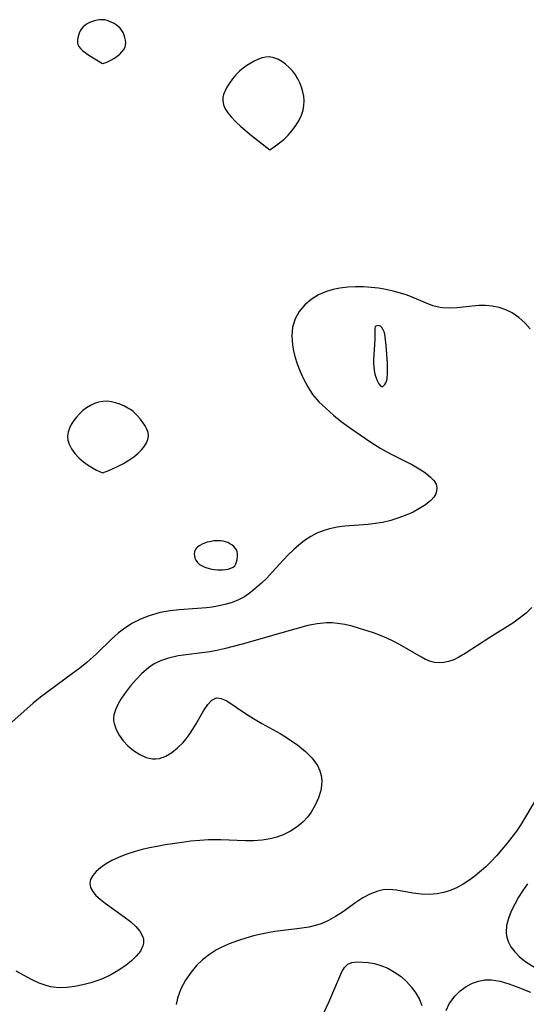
# Model space of a CAD drawing. Header units: metres. Extents: x 1073367 to 1082519, y 1569854 to 1574957.
# Tile 183 of 256: x 1075114 to 1075204, y 1573302 to 1573478. Entities that reach past the tile are written whole.
import ezdxf

# ---------------------------------------------------------------- set-up
doc = ezdxf.new("R2010")
doc.units = ezdxf.units.M
doc.layers.add('CGG_CurvaNivelLidar_v1', color=253, linetype='Continuous', lineweight=30)

msp = doc.modelspace()

# ---------------------------------------------------------------- linework, layer by layer
at = {"layer": 'CGG_CurvaNivelLidar_v1'}
for p, q in [((1075127.0909, 1573478.0981, 66.5), (1075126.207, 1573477.7614, 66.5)), ((1075127.5489, 1573478.2117, 66.5), (1075127.0909, 1573478.0981, 66.5)), ((1075128.0111, 1573478.2799, 66.5), (1075127.5489, 1573478.2117, 66.5)), ((1075128.4736, 1573478.2911, 66.5), (1075128.0111, 1573478.2799, 66.5)), ((1075128.9156, 1573478.2385, 66.5), (1075128.4736, 1573478.2911, 66.5)), ((1075129.3524, 1573478.1328, 66.5), (1075128.9156, 1573478.2385, 66.5)), ((1075129.7818, 1573477.9847, 66.5), (1075129.3524, 1573478.1328, 66.5)), ((1075130.6047, 1573477.5875, 66.5), (1075129.7818, 1573477.9847, 66.5)), ((1075124.5553, 1573476.2792, 66.5), (1075124.3628, 1573475.8809, 66.5)), ((1075124.7895, 1573476.6531, 66.5), (1075124.5553, 1573476.2792, 66.5)), ((1075125.0708, 1573476.9908, 66.5), (1075124.7895, 1573476.6531, 66.5)), ((1075125.4108, 1573477.288, 66.5), (1075125.0708, 1573476.9908, 66.5)), ((1075125.7936, 1573477.5428, 66.5), (1075125.4108, 1573477.288, 66.5)), ((1075126.207, 1573477.7614, 66.5), (1075125.7936, 1573477.5428, 66.5)), ((1075130.9887, 1573477.344, 66.5), (1075130.6047, 1573477.5875, 66.5)), ((1075131.345, 1573477.0695, 66.5), (1075130.9887, 1573477.344, 66.5)), ((1075131.6638, 1573476.76, 66.5), (1075131.345, 1573477.0695, 66.5)), ((1075131.9562, 1573476.3821, 66.5), (1075131.6638, 1573476.76, 66.5)), ((1075132.1988, 1573475.9692, 66.5), (1075131.9562, 1573476.3821, 66.5)), ((1075124.0358, 1573474.6342, 66.5), (1075124.0321, 1573474.2308, 66.5)), ((1075124.0989, 1573475.0496, 66.5), (1075124.0358, 1573474.6342, 66.5)), ((1075124.21, 1573475.468, 66.5), (1075124.0989, 1573475.0496, 66.5)), ((1075124.3628, 1573475.8809, 66.5), (1075124.21, 1573475.468, 66.5)), ((1075132.3964, 1573475.5328, 66.5), (1075132.1988, 1573475.9692, 66.5)), ((1075132.5495, 1573475.0824, 66.5), (1075132.3964, 1573475.5328, 66.5)), ((1075132.6533, 1573474.6264, 66.5), (1075132.5495, 1573475.0824, 66.5)), ((1075132.6974, 1573474.1728, 66.5), (1075132.6533, 1573474.6264, 66.5)), ((1075124.0321, 1573474.2308, 66.5), (1075124.1049, 1573473.8496, 66.5)), ((1075124.1049, 1573473.8496, 66.5), (1075124.2818, 1573473.48, 66.5)), ((1075124.2818, 1573473.48, 66.5), (1075124.5904, 1573473.1077, 66.5)), ((1075124.5904, 1573473.1077, 66.5), (1075125.0223, 1573472.721, 66.5)), ((1075125.0223, 1573472.721, 66.5), (1075126.1029, 1573471.9444, 66.5)), ((1075132.0109, 1573472.537, 66.5), (1075132.333, 1573472.9463, 66.5)), ((1075132.333, 1573472.9463, 66.5), (1075132.553, 1573473.3447, 66.5)), ((1075132.553, 1573473.3447, 66.5), (1075132.6645, 1573473.7296, 66.5)), ((1075132.6645, 1573473.7296, 66.5), (1075132.6974, 1573474.1728, 66.5)), ((1075126.1029, 1573471.9444, 66.5), (1075128.5, 1573470.4189, 66.5)), ((1075129.1894, 1573470.6389, 66.5), (1075130.1607, 1573471.092, 66.5)), ((1075130.1607, 1573471.092, 66.5), (1075130.6618, 1573471.3955, 66.5)), ((1075130.6618, 1573471.3955, 66.5), (1075131.1524, 1573471.7467, 66.5)), ((1075131.1524, 1573471.7467, 66.5), (1075131.6097, 1573472.132, 66.5)), ((1075131.6097, 1573472.132, 66.5), (1075132.0109, 1573472.537, 66.5)), ((1075155.79, 1573470.91, 66.5), (1075155.0732, 1573470.525, 66.5)), ((1075156.4533, 1573471.2082, 66.5), (1075155.79, 1573470.91, 66.5)), ((1075157.1168, 1573471.4388, 66.5), (1075156.4533, 1573471.2082, 66.5)), ((1075157.7771, 1573471.582, 66.5), (1075157.1168, 1573471.4388, 66.5)), ((1075158.4305, 1573471.6126, 66.5), (1075157.7771, 1573471.582, 66.5)), ((1075159.1788, 1573471.4812, 66.5), (1075158.4305, 1573471.6126, 66.5)), ((1075159.9102, 1573471.1995, 66.5), (1075159.1788, 1573471.4812, 66.5)), ((1075160.6209, 1573470.8023, 66.5), (1075159.9102, 1573471.1995, 66.5)), ((1075128.5, 1573470.4189, 66.5), (1075129.1894, 1573470.6389, 66.5)), ((1075153.0493, 1573469.0567, 66.5), (1075152.3934, 1573468.3958, 66.5)), ((1075153.6914, 1573469.597, 66.5), (1075153.0493, 1573469.0567, 66.5)), ((1075154.3702, 1573470.0861, 66.5), (1075153.6914, 1573469.597, 66.5)), ((1075155.0732, 1573470.525, 66.5), (1075154.3702, 1573470.0861, 66.5)), ((1075161.305, 1573470.3144, 66.5), (1075160.6209, 1573470.8023, 66.5)), ((1075161.9536, 1573469.7519, 66.5), (1075161.305, 1573470.3144, 66.5)), ((1075162.554, 1573469.1238, 66.5), (1075161.9536, 1573469.7519, 66.5)), ((1075163.0887, 1573468.4324, 66.5), (1075162.554, 1573469.1238, 66.5)), ((1075151.7974, 1573467.6866, 66.5), (1075151.2628, 1573466.946, 66.5)), ((1075152.3934, 1573468.3958, 66.5), (1075151.7974, 1573467.6866, 66.5)), ((1075163.5154, 1573467.7258, 66.5), (1075163.0887, 1573468.4324, 66.5)), ((1075163.8727, 1573466.9756, 66.5), (1075163.5154, 1573467.7258, 66.5)), ((1075150.7979, 1573466.1875, 66.5), (1075150.4193, 1573465.4227, 66.5)), ((1075151.2628, 1573466.946, 66.5), (1075150.7979, 1573466.1875, 66.5)), ((1075164.1648, 1573466.1939, 66.5), (1075163.8727, 1573466.9756, 66.5)), ((1075164.3903, 1573465.3906, 66.5), (1075164.1648, 1573466.1939, 66.5)), ((1075150.0856, 1573464.3286, 66.5), (1075150.0508, 1573463.7906, 66.5)), ((1075150.0508, 1573463.7906, 66.5), (1075150.1864, 1573463.0529, 66.5)), ((1075150.2152, 1573464.8735, 66.5), (1075150.0856, 1573464.3286, 66.5)), ((1075150.4193, 1573465.4227, 66.5), (1075150.2152, 1573464.8735, 66.5)), ((1075164.542, 1573464.5736, 66.5), (1075164.3903, 1573465.3906, 66.5)), ((1075164.6057, 1573463.7494, 66.5), (1075164.542, 1573464.5736, 66.5)), ((1075150.1864, 1573463.0529, 66.5), (1075150.4997, 1573462.3305, 66.5)), ((1075150.4997, 1573462.3305, 66.5), (1075150.9463, 1573461.621, 66.5)), ((1075164.1514, 1573461.2171, 66.5), (1075164.4342, 1573462.1076, 66.5)), ((1075164.4342, 1573462.1076, 66.5), (1075164.5683, 1573462.9307, 66.5)), ((1075164.5683, 1573462.9307, 66.5), (1075164.6057, 1573463.7494, 66.5)), ((1075150.9463, 1573461.621, 66.5), (1075151.555, 1573460.8703, 66.5)), ((1075151.555, 1573460.8703, 66.5), (1075152.3513, 1573460.0416, 66.5)), ((1075163.1626, 1573459.3399, 66.5), (1075163.7213, 1573460.2803, 66.5)), ((1075163.7213, 1573460.2803, 66.5), (1075164.1514, 1573461.2171, 66.5)), ((1075152.3513, 1573460.0416, 66.5), (1075153.2769, 1573459.1738, 66.5)), ((1075153.2769, 1573459.1738, 66.5), (1075155.1763, 1573457.5646, 66.5)), ((1075162.4948, 1573458.4371, 66.5), (1075163.1626, 1573459.3399, 66.5)), ((1075155.1763, 1573457.5646, 66.5), (1075158.5, 1573455.0088, 66.5)), ((1075160.2001, 1573456.2211, 66.5), (1075160.9593, 1573456.8605, 66.5)), ((1075160.9593, 1573456.8605, 66.5), (1075161.7426, 1573457.6038, 66.5)), ((1075161.7426, 1573457.6038, 66.5), (1075162.4948, 1573458.4371, 66.5)), ((1075158.5, 1573455.0088, 66.5), (1075159.5193, 1573455.7003, 66.5)), ((1075159.5193, 1573455.7003, 66.5), (1075160.2001, 1573456.2211, 66.5)), ((1075172.4201, 1573430.3636, 66.5), (1075171.0233, 1573430.192, 66.5)), ((1075173.8416, 1573430.4399, 66.5), (1075172.4201, 1573430.3636, 66.5)), ((1075175.2741, 1573430.4322, 66.5), (1075173.8416, 1573430.4399, 66.5)), ((1075176.6122, 1573430.3537, 66.5), (1075175.2741, 1573430.4322, 66.5)), ((1075177.9395, 1573430.202, 66.5), (1075176.6122, 1573430.3537, 66.5)), ((1075167.2005, 1573428.9933, 66.5), (1075165.884, 1573428.2066, 66.5)), ((1075168.6474, 1573429.605, 66.5), (1075167.2005, 1573428.9933, 66.5)), ((1075169.813, 1573429.947, 66.5), (1075168.6474, 1573429.605, 66.5)), ((1075171.0233, 1573430.192, 66.5), (1075169.813, 1573429.947, 66.5)), ((1075179.2642, 1573429.9699, 66.5), (1075177.9395, 1573430.202, 66.5)), ((1075180.5622, 1573429.672, 66.5), (1075179.2642, 1573429.9699, 66.5)), ((1075182.7045, 1573429.0496, 66.5), (1075180.5622, 1573429.672, 66.5)), ((1075183.5564, 1573428.7498, 66.5), (1075182.7045, 1573429.0496, 66.5)), ((1075186.3226, 1573427.5773, 66.5), (1075183.5564, 1573428.7498, 66.5)), ((1075164.7346, 1573427.2485, 66.5), (1075163.7476, 1573426.0553, 66.5)), ((1075165.884, 1573428.2066, 66.5), (1075164.7346, 1573427.2485, 66.5)), ((1075187.6554, 1573427.0637, 66.5), (1075186.3226, 1573427.5773, 66.5)), ((1075188.9976, 1573426.7204, 66.5), (1075187.6554, 1573427.0637, 66.5)), ((1075194.6804, 1573427.0107, 66.5), (1075192.0041, 1573426.7069, 66.5)), ((1075195.8902, 1573427.0933, 66.5), (1075194.6804, 1573427.0107, 66.5)), ((1075197.1015, 1573427.098, 66.5), (1075195.8902, 1573427.0933, 66.5)), ((1075198.3009, 1573426.9979, 66.5), (1075197.1015, 1573427.098, 66.5)), ((1075199.5401, 1573426.7513, 66.5), (1075198.3009, 1573426.9979, 66.5)), ((1075200.731, 1573426.3539, 66.5), (1075199.5401, 1573426.7513, 66.5)), ((1075163.7476, 1573426.0553, 66.5), (1075163.012, 1573424.7099, 66.5)), ((1075189.4218, 1573426.6627, 66.5), (1075188.9976, 1573426.7204, 66.5)), ((1075190.6995, 1573426.6183, 66.5), (1075189.4218, 1573426.6627, 66.5)), ((1075192.0041, 1573426.7069, 66.5), (1075190.6995, 1573426.6183, 66.5)), ((1075201.8517, 1573425.7998, 66.5), (1075200.731, 1573426.3539, 66.5)), ((1075203.0316, 1573424.9706, 66.5), (1075201.8517, 1573425.7998, 66.5)), ((1075204.111, 1573423.9893, 66.5), (1075203.0316, 1573424.9706, 66.5)), ((1075162.5586, 1573423.2478, 66.5), (1075162.4137, 1573421.6438, 66.5)), ((1075163.012, 1573424.7099, 66.5), (1075162.5586, 1573423.2478, 66.5)), ((1075177.3429, 1573423.263, 67), (1075177.2798, 1573423.0518, 67)), ((1075177.473, 1573423.3968, 67), (1075177.3429, 1573423.263, 67)), ((1075177.6583, 1573423.4735, 67), (1075177.473, 1573423.3968, 67)), ((1075177.8774, 1573423.4925, 67), (1075177.6583, 1573423.4735, 67)), ((1075178.1107, 1573423.449, 67), (1075177.8774, 1573423.4925, 67)), ((1075178.2682, 1573423.3793, 67), (1075178.1107, 1573423.449, 67)), ((1075178.5367, 1573423.1555, 67), (1075178.2682, 1573423.3793, 67)), ((1075205.1093, 1573422.919, 66.5), (1075204.111, 1573423.9893, 66.5)), ((1075162.4137, 1573421.6438, 66.5), (1075162.5398, 1573419.9807, 66.5)), ((1075177.2798, 1573423.0518, 67), (1075177.2783, 1573421.0985, 67)), ((1075178.7812, 1573422.7684, 67), (1075178.5367, 1573423.1555, 67)), ((1075178.9312, 1573422.3797, 67), (1075178.7812, 1573422.7684, 67)), ((1075179.0477, 1573421.9436, 67), (1075178.9312, 1573422.3797, 67)), ((1075179.2123, 1573420.981, 67), (1075179.0477, 1573421.9436, 67)), ((1075162.5398, 1573419.9807, 66.5), (1075162.7142, 1573418.9908, 66.5)), ((1075177.2783, 1573421.0985, 67), (1075177.0578, 1573417.3677, 67)), ((1075179.3221, 1573419.9532, 67), (1075179.2123, 1573420.981, 67)), ((1075179.5442, 1573416.7856, 67), (1075179.3221, 1573419.9532, 67)), ((1075162.7142, 1573418.9908, 66.5), (1075162.9537, 1573417.9988, 66.5)), ((1075162.9537, 1573417.9988, 66.5), (1075163.3839, 1573416.6285, 66.5)), ((1075163.3839, 1573416.6285, 66.5), (1075163.9068, 1573415.2771, 66.5)), ((1075177.0578, 1573417.3677, 67), (1075177.052, 1573416.7758, 67)), ((1075177.052, 1573416.7758, 67), (1075177.0878, 1573416.1271, 67)), ((1075179.5765, 1573415.6351, 67), (1075179.5442, 1573416.7856, 67)), ((1075163.9068, 1573415.2771, 66.5), (1075164.5028, 1573413.9552, 66.5)), ((1075177.0878, 1573416.1271, 67), (1075177.1714, 1573415.4542, 67)), ((1075177.1714, 1573415.4542, 67), (1075177.3083, 1573414.7893, 67)), ((1075177.3083, 1573414.7893, 67), (1075177.6342, 1573413.8123, 67)), ((1075179.4645, 1573413.987, 67), (1075179.5613, 1573415.0278, 67)), ((1075179.5613, 1573415.0278, 67), (1075179.5765, 1573415.6351, 67)), ((1075164.5028, 1573413.9552, 66.5), (1075165.2584, 1573412.5142, 66.5)), ((1075177.6342, 1573413.8123, 67), (1075178.0244, 1573413.0593, 67)), ((1075178.0244, 1573413.0593, 67), (1075178.3533, 1573412.6483, 67)), ((1075178.3533, 1573412.6483, 67), (1075178.5, 1573412.5677, 67)), ((1075178.5828, 1573412.5637, 67), (1075178.7126, 1573412.6211, 67)), ((1075178.7126, 1573412.6211, 67), (1075178.888, 1573412.754, 67)), ((1075178.888, 1573412.754, 67), (1075179.0732, 1573412.9589, 67)), ((1075179.0732, 1573412.9589, 67), (1075179.242, 1573413.2328, 67)), ((1075179.242, 1573413.2328, 67), (1075179.3745, 1573413.5807, 67)), ((1075179.3745, 1573413.5807, 67), (1075179.4645, 1573413.987, 67)), ((1075165.2584, 1573412.5142, 66.5), (1075166.1445, 1573411.1628, 66.5)), ((1075166.1445, 1573411.1628, 66.5), (1075167.2699, 1573409.8556, 66.5)), ((1075178.5, 1573412.5677, 67), (1075178.5828, 1573412.5637, 67)), ((1075126.3647, 1573409.1767, 66.5), (1075125.6696, 1573408.7553, 66.5)), ((1075127.0861, 1573409.5264, 66.5), (1075126.3647, 1573409.1767, 66.5)), ((1075127.8281, 1573409.7878, 66.5), (1075127.0861, 1573409.5264, 66.5)), ((1075128.5874, 1573409.9357, 66.5), (1075127.8281, 1573409.7878, 66.5)), ((1075129.3474, 1573409.9494, 66.5), (1075128.5874, 1573409.9357, 66.5)), ((1075130.1142, 1573409.8535, 66.5), (1075129.3474, 1573409.9494, 66.5)), ((1075130.8796, 1573409.6721, 66.5), (1075130.1142, 1573409.8535, 66.5)), ((1075131.6352, 1573409.4214, 66.5), (1075130.8796, 1573409.6721, 66.5)), ((1075132.3714, 1573409.1102, 66.5), (1075131.6352, 1573409.4214, 66.5)), ((1075133.0765, 1573408.7411, 66.5), (1075132.3714, 1573409.1102, 66.5)), ((1075167.2699, 1573409.8556, 66.5), (1075168.5387, 1573408.6324, 66.5)), ((1075124.3972, 1573407.7288, 66.5), (1075123.8484, 1573407.1301, 66.5)), ((1075125.0095, 1573408.2717, 66.5), (1075124.3972, 1573407.7288, 66.5)), ((1075125.6696, 1573408.7553, 66.5), (1075125.0095, 1573408.2717, 66.5)), ((1075133.5367, 1573408.4494, 66.5), (1075133.0765, 1573408.7411, 66.5)), ((1075133.9846, 1573408.107, 66.5), (1075133.5367, 1573408.4494, 66.5)), ((1075134.8018, 1573407.3266, 66.5), (1075133.9846, 1573408.107, 66.5)), ((1075168.5387, 1573408.6324, 66.5), (1075169.8633, 1573407.4735, 66.5)), ((1075169.8633, 1573407.4735, 66.5), (1075171.2546, 1573406.3561, 66.5)), ((1075122.9433, 1573405.812, 66.5), (1075122.6029, 1573405.1161, 66.5)), ((1075123.3624, 1573406.4867, 66.5), (1075122.9433, 1573405.812, 66.5)), ((1075123.8484, 1573407.1301, 66.5), (1075123.3624, 1573406.4867, 66.5)), ((1075135.2984, 1573406.7572, 66.5), (1075134.8018, 1573407.3266, 66.5)), ((1075135.7488, 1573406.1653, 66.5), (1075135.2984, 1573406.7572, 66.5)), ((1075136.1414, 1573405.5594, 66.5), (1075135.7488, 1573406.1653, 66.5)), ((1075171.2546, 1573406.3561, 66.5), (1075172.7452, 1573405.2627, 66.5)), ((1075122.3622, 1573404.407, 66.5), (1075122.2539, 1573403.6912, 66.5)), ((1075122.6029, 1573405.1161, 66.5), (1075122.3622, 1573404.407, 66.5)), ((1075136.458, 1573404.9462, 66.5), (1075136.1414, 1573405.5594, 66.5)), ((1075136.6724, 1573404.3315, 66.5), (1075136.458, 1573404.9462, 66.5)), ((1075136.7485, 1573403.721, 66.5), (1075136.6724, 1573404.3315, 66.5)), ((1075172.7452, 1573405.2627, 66.5), (1075176.5862, 1573402.6244, 66.5)), ((1075122.2539, 1573403.6912, 66.5), (1075122.3076, 1573402.9747, 66.5)), ((1075122.3076, 1573402.9747, 66.5), (1075122.5295, 1573402.2381, 66.5)), ((1075122.5295, 1573402.2381, 66.5), (1075122.9625, 1573401.4389, 66.5)), ((1075136.0448, 1573401.9129, 66.5), (1075136.4053, 1573402.5053, 66.5)), ((1075136.4053, 1573402.5053, 66.5), (1075136.6515, 1573403.1082, 66.5)), ((1075136.6515, 1573403.1082, 66.5), (1075136.7485, 1573403.721, 66.5)), ((1075176.5862, 1573402.6244, 66.5), (1075178.3325, 1573401.5004, 66.5)), ((1075122.9625, 1573401.4389, 66.5), (1075123.5693, 1573400.6188, 66.5)), ((1075123.5693, 1573400.6188, 66.5), (1075124.3077, 1573399.8231, 66.5)), ((1075134.1192, 1573400.0241, 66.5), (1075134.9114, 1573400.6752, 66.5)), ((1075134.9114, 1573400.6752, 66.5), (1075135.5656, 1573401.3146, 66.5)), ((1075135.5656, 1573401.3146, 66.5), (1075136.0448, 1573401.9129, 66.5)), ((1075178.3325, 1573401.5004, 66.5), (1075179.2917, 1573400.9462, 66.5)), ((1075179.2917, 1573400.9462, 66.5), (1075180.564, 1573400.268, 66.5)), ((1075124.3077, 1573399.8231, 66.5), (1075125.1352, 1573399.0953, 66.5)), ((1075125.1352, 1573399.0953, 66.5), (1075125.943, 1573398.5083, 66.5)), ((1075131.3459, 1573398.3153, 66.5), (1075132.2915, 1573398.8158, 66.5)), ((1075132.2915, 1573398.8158, 66.5), (1075133.2318, 1573399.3939, 66.5)), ((1075133.2318, 1573399.3939, 66.5), (1075134.1192, 1573400.0241, 66.5)), ((1075180.564, 1573400.268, 66.5), (1075184, 1573398.5372, 66.5)), ((1075184, 1573398.5372, 66.5), (1075185.2301, 1573397.8469, 66.5)), ((1075125.943, 1573398.5083, 66.5), (1075126.7302, 1573398.0181, 66.5)), ((1075126.7302, 1573398.0181, 66.5), (1075127.4387, 1573397.6299, 66.5)), ((1075127.4387, 1573397.6299, 66.5), (1075128.5, 1573397.1456, 66.5)), ((1075128.5, 1573397.1456, 66.5), (1075129.6556, 1573397.567, 66.5)), ((1075129.6556, 1573397.567, 66.5), (1075131.3459, 1573398.3153, 66.5)), ((1075185.2301, 1573397.8469, 66.5), (1075186.332, 1573397.1285, 66.5)), ((1075186.332, 1573397.1285, 66.5), (1075187.2592, 1573396.3785, 66.5)), ((1075187.2592, 1573396.3785, 66.5), (1075187.84, 1573395.7476, 66.5)), ((1075187.84, 1573395.7476, 66.5), (1075188.2316, 1573395.0873, 66.5)), ((1075188.2316, 1573395.0873, 66.5), (1075188.3935, 1573394.4412, 66.5)), ((1075188.1545, 1573393.2728, 66.5), (1075187.8379, 1573392.7719, 66.5)), ((1075188.3471, 1573393.7898, 66.5), (1075188.1545, 1573393.2728, 66.5)), ((1075188.3935, 1573394.4412, 66.5), (1075188.3471, 1573393.7898, 66.5)), ((1075187.3086, 1573392.1855, 66.5), (1075186.3365, 1573391.3983, 66.5)), ((1075187.8379, 1573392.7719, 66.5), (1075187.3086, 1573392.1855, 66.5)), ((1075184.1132, 1573390.1181, 66.5), (1075182.9884, 1573389.6094, 66.5)), ((1075185.165, 1573390.6658, 66.5), (1075184.1132, 1573390.1181, 66.5)), ((1075186.3365, 1573391.3983, 66.5), (1075185.165, 1573390.6658, 66.5)), ((1075177.3911, 1573388.0457, 66.5), (1075176.0926, 1573387.9044, 66.5)), ((1075178.6722, 1573388.2521, 66.5), (1075177.3911, 1573388.0457, 66.5)), ((1075180.1619, 1573388.6094, 66.5), (1075178.6722, 1573388.2521, 66.5)), ((1075181.6044, 1573389.0703, 66.5), (1075180.1619, 1573388.6094, 66.5)), ((1075182.9884, 1573389.6094, 66.5), (1075181.6044, 1573389.0703, 66.5)), ((1075166.8812, 1573386.3004, 66.5), (1075165.8117, 1573385.741, 66.5)), ((1075168.008, 1573386.757, 66.5), (1075166.8812, 1573386.3004, 66.5)), ((1075169.1823, 1573387.1109, 66.5), (1075168.008, 1573386.757, 66.5)), ((1075170.5338, 1573387.3875, 66.5), (1075169.1823, 1573387.1109, 66.5)), ((1075171.9206, 1573387.5712, 66.5), (1075170.5338, 1573387.3875, 66.5)), ((1075176.0926, 1573387.9044, 66.5), (1075171.9206, 1573387.5712, 66.5)), ((1075146.5102, 1573384.4097, 66.5), (1075145.834, 1573384.0429, 66.5)), ((1075147.2649, 1573384.69, 66.5), (1075146.5102, 1573384.4097, 66.5)), ((1075147.6668, 1573384.792, 66.5), (1075147.2649, 1573384.69, 66.5)), ((1075148.4909, 1573384.9282, 66.5), (1075147.6668, 1573384.792, 66.5)), ((1075149.3259, 1573384.9832, 66.5), (1075148.4909, 1573384.9282, 66.5)), ((1075149.7364, 1573384.9688, 66.5), (1075149.3259, 1573384.9832, 66.5)), ((1075150.1373, 1573384.9144, 66.5), (1075149.7364, 1573384.9688, 66.5)), ((1075150.5561, 1573384.8015, 66.5), (1075150.1373, 1573384.9144, 66.5)), ((1075150.9574, 1573384.641, 66.5), (1075150.5561, 1573384.8015, 66.5)), ((1075151.3384, 1573384.4428, 66.5), (1075150.9574, 1573384.641, 66.5)), ((1075151.6936, 1573384.2129, 66.5), (1075151.3384, 1573384.4428, 66.5)), ((1075164.716, 1573385.0159, 66.5), (1075163.6825, 1573384.2, 66.5)), ((1075165.8117, 1573385.741, 66.5), (1075164.716, 1573385.0159, 66.5)), ((1075144.9969, 1573382.9941, 66.5), (1075144.9601, 1573382.6358, 66.5)), ((1075145.1117, 1573383.3234, 66.5), (1075144.9969, 1573382.9941, 66.5)), ((1075145.296, 1573383.5903, 66.5), (1075145.1117, 1573383.3234, 66.5)), ((1075145.5422, 1573383.8285, 66.5), (1075145.296, 1573383.5903, 66.5)), ((1075145.834, 1573384.0429, 66.5), (1075145.5422, 1573383.8285, 66.5)), ((1075152.0145, 1573383.954, 66.5), (1075151.6936, 1573384.2129, 66.5)), ((1075152.2883, 1573383.6653, 66.5), (1075152.0145, 1573383.954, 66.5)), ((1075152.4972, 1573383.3429, 66.5), (1075152.2883, 1573383.6653, 66.5)), ((1075152.6185, 1573383.0113, 66.5), (1075152.4972, 1573383.3429, 66.5)), ((1075152.6803, 1573382.6553, 66.5), (1075152.6185, 1573383.0113, 66.5)), ((1075152.695, 1573382.2841, 66.5), (1075152.6803, 1573382.6553, 66.5)), ((1075162.6942, 1573383.3253, 66.5), (1075161.7788, 1573382.4544, 66.5)), ((1075163.6825, 1573384.2, 66.5), (1075162.6942, 1573383.3253, 66.5)), ((1075144.9601, 1573382.6358, 66.5), (1075144.9858, 1573382.2608, 66.5)), ((1075144.9858, 1573382.2608, 66.5), (1075145.0658, 1573381.8799, 66.5)), ((1075145.0658, 1573381.8799, 66.5), (1075145.2396, 1573381.484, 66.5)), ((1075145.2396, 1573381.484, 66.5), (1075145.52, 1573381.0935, 66.5)), ((1075145.52, 1573381.0935, 66.5), (1075145.8991, 1573380.7425, 66.5)), ((1075152.4014, 1573380.818, 66.5), (1075152.6138, 1573381.5295, 66.5)), ((1075152.6138, 1573381.5295, 66.5), (1075152.695, 1573382.2841, 66.5)), ((1075160.9041, 1573381.5569, 66.5), (1075158.9291, 1573379.3212, 66.5)), ((1075161.7788, 1573382.4544, 66.5), (1075160.9041, 1573381.5569, 66.5)), ((1075145.8991, 1573380.7425, 66.5), (1075146.3537, 1573380.4594, 66.5)), ((1075146.3537, 1573380.4594, 66.5), (1075146.8508, 1573380.2373, 66.5)), ((1075146.8508, 1573380.2373, 66.5), (1075147.8029, 1573379.9491, 66.5)), ((1075147.8029, 1573379.9491, 66.5), (1075148.5, 1573379.8293, 66.5)), ((1075148.5, 1573379.8293, 66.5), (1075149.1259, 1573379.7879, 66.5)), ((1075149.1259, 1573379.7879, 66.5), (1075150.0379, 1573379.7888, 66.5)), ((1075150.0379, 1573379.7888, 66.5), (1075150.5477, 1573379.8279, 66.5)), ((1075150.5477, 1573379.8279, 66.5), (1075151.0514, 1573379.9071, 66.5)), ((1075151.0514, 1573379.9071, 66.5), (1075151.5168, 1573380.0381, 66.5)), ((1075151.5168, 1573380.0381, 66.5), (1075151.911, 1573380.2331, 66.5)), ((1075151.911, 1573380.2331, 66.5), (1075152.2098, 1573380.5016, 66.5)), ((1075152.2098, 1573380.5016, 66.5), (1075152.4014, 1573380.818, 66.5)), ((1075158.9291, 1573379.3212, 66.5), (1075157.9522, 1573378.2806, 66.5)), ((1075156.9676, 1573377.3719, 66.5), (1075155.0072, 1573375.6943, 66.5)), ((1075157.9522, 1573378.2806, 66.5), (1075156.9676, 1573377.3719, 66.5)), ((1075155.0072, 1573375.6943, 66.5), (1075153.9739, 1573374.9415, 66.5)), ((1075151.7089, 1573373.9076, 66.5), (1075150.4322, 1573373.5384, 66.5)), ((1075152.8978, 1573374.3698, 66.5), (1075151.7089, 1573373.9076, 66.5)), ((1075153.9739, 1573374.9415, 66.5), (1075152.8978, 1573374.3698, 66.5)), ((1075138.8584, 1573372.1055, 66.5), (1075136.881, 1573371.55, 66.5)), ((1075140.6202, 1573372.4115, 66.5), (1075138.8584, 1573372.1055, 66.5)), ((1075142.2508, 1573372.5891, 66.5), (1075140.6202, 1573372.4115, 66.5)), ((1075145.5209, 1573372.8293, 66.5), (1075142.2508, 1573372.5891, 66.5)), ((1075147.1294, 1573372.9712, 66.5), (1075145.5209, 1573372.8293, 66.5)), ((1075148.1772, 1573373.1008, 66.5), (1075147.1294, 1573372.9712, 66.5)), ((1075149.0881, 1573373.2498, 66.5), (1075148.1772, 1573373.1008, 66.5)), ((1075150.4322, 1573373.5384, 66.5), (1075149.0881, 1573373.2498, 66.5)), ((1075205.4155, 1573373.0192, 67), (1075204.3432, 1573372.0149, 67)), ((1075135.3479, 1573370.9496, 66.5), (1075133.884, 1573370.2157, 66.5)), ((1075136.881, 1573371.55, 66.5), (1075135.3479, 1573370.9496, 66.5)), ((1075203.205, 1573371.0819, 67), (1075202.013, 1573370.2207, 67)), ((1075204.3432, 1573372.0149, 67), (1075203.205, 1573371.0819, 67)), ((1075132.5084, 1573369.342, 66.5), (1075131.3247, 1573368.4068, 66.5)), ((1075133.884, 1573370.2157, 66.5), (1075132.5084, 1573369.342, 66.5)), ((1075162.9349, 1573369.1508, 67), (1075153.5317, 1573366.4661, 67)), ((1075165.3092, 1573369.7814, 67), (1075162.9349, 1573369.1508, 67)), ((1075166.9733, 1573370.1077, 67), (1075165.3092, 1573369.7814, 67)), ((1075168.637, 1573370.2629, 67), (1075166.9733, 1573370.1077, 67)), ((1075169.6196, 1573370.25, 67), (1075168.637, 1573370.2629, 67)), ((1075170.6021, 1573370.1633, 67), (1075169.6196, 1573370.25, 67)), ((1075171.9213, 1573369.9472, 67), (1075170.6021, 1573370.1633, 67)), ((1075173.238, 1573369.6435, 67), (1075171.9213, 1573369.9472, 67)), ((1075174.5529, 1573369.2788, 67), (1075173.238, 1573369.6435, 67)), ((1075177.0494, 1573368.4682, 67), (1075174.5529, 1573369.2788, 67)), ((1075202.013, 1573370.2207, 67), (1075197.8929, 1573367.6507, 67)), ((1075130.2011, 1573367.3851, 66.5), (1075127.435, 1573364.7068, 66.5)), ((1075131.3247, 1573368.4068, 66.5), (1075130.2011, 1573367.3851, 66.5)), ((1075178.2763, 1573368.0029, 67), (1075177.0494, 1573368.4682, 67)), ((1075179.4414, 1573367.5084, 67), (1075178.2763, 1573368.0029, 67)), ((1075180.5767, 1573366.9739, 67), (1075179.4414, 1573367.5084, 67)), ((1075181.6753, 1573366.4027, 67), (1075180.5767, 1573366.9739, 67)), ((1075197.8929, 1573367.6507, 67), (1075193.4454, 1573364.7514, 67)), ((1075147.7175, 1573365.0977, 67), (1075142.0938, 1573364.3439, 67)), ((1075148.7054, 1573365.2706, 67), (1075147.7175, 1573365.0977, 67)), ((1075150.3157, 1573365.6164, 67), (1075148.7054, 1573365.2706, 67)), ((1075153.5317, 1573366.4661, 67), (1075150.3157, 1573365.6164, 67)), ((1075185.6135, 1573364.103, 67), (1075181.6753, 1573366.4027, 67)), ((1075127.435, 1573364.7068, 66.5), (1075125.7015, 1573363.1807, 66.5)), ((1075138.8886, 1573363.4655, 67), (1075137.789, 1573362.9119, 67)), ((1075140.3262, 1573363.9591, 67), (1075138.8886, 1573363.4655, 67)), ((1075142.0938, 1573364.3439, 67), (1075140.3262, 1573363.9591, 67)), ((1075186.3662, 1573363.7169, 67), (1075185.6135, 1573364.103, 67)), ((1075187.1192, 1573363.4047, 67), (1075186.3662, 1573363.7169, 67)), ((1075187.9489, 1573363.1785, 67), (1075187.1192, 1573363.4047, 67)), ((1075190.4945, 1573363.3201, 67), (1075189.6441, 1573363.135, 67)), ((1075191.4205, 1573363.6604, 67), (1075190.4945, 1573363.3201, 67)), ((1075192.345, 1573364.1133, 67), (1075191.4205, 1573363.6604, 67)), ((1075193.4454, 1573364.7514, 67), (1075192.345, 1573364.1133, 67)), ((1075124.4374, 1573362.1691, 66.5), (1075123.1365, 1573361.1815, 66.5)), ((1075125.7015, 1573363.1807, 66.5), (1075124.4374, 1573362.1691, 66.5)), ((1075136.7305, 1573362.1987, 67), (1075135.5846, 1573361.217, 67)), ((1075137.789, 1573362.9119, 67), (1075136.7305, 1573362.1987, 67)), ((1075188.7922, 1573363.0848, 67), (1075187.9489, 1573363.1785, 67)), ((1075189.6441, 1573363.135, 67), (1075188.7922, 1573363.0848, 67)), ((1075123.1365, 1573361.1815, 66.5), (1075118.7708, 1573357.9863, 66.5)), ((1075134.5287, 1573360.1275, 67), (1075133.5507, 1573358.9739, 67)), ((1075135.5846, 1573361.217, 67), (1075134.5287, 1573360.1275, 67)), ((1075118.7708, 1573357.9863, 66.5), (1075117.4296, 1573356.957, 66.5)), ((1075133.5507, 1573358.9739, 67), (1075132.4473, 1573357.5243, 67)), ((1075117.4296, 1573356.957, 66.5), (1075116.1306, 1573355.8896, 66.5)), ((1075131.8187, 1573356.5966, 67), (1075131.2717, 1573355.6542, 67)), ((1075132.4473, 1573357.5243, 67), (1075131.8187, 1573356.5966, 67)), ((1075147.3586, 1573355.619, 67), (1075148.1152, 1573356.4209, 67)), ((1075148.1152, 1573356.4209, 67), (1075148.9206, 1573356.8227, 67)), ((1075148.9206, 1573356.8227, 67), (1075149.7921, 1573356.7362, 67)), ((1075149.7921, 1573356.7362, 67), (1075150.7553, 1573356.2733, 67)), ((1075150.7553, 1573356.2733, 67), (1075154.1391, 1573354.0577, 67)), ((1075116.1306, 1573355.8896, 66.5), (1075112.303, 1573352.4638, 66.5)), ((1075130.8464, 1573354.7133, 67), (1075130.5785, 1573353.7767, 67)), ((1075131.2717, 1573355.6542, 67), (1075130.8464, 1573354.7133, 67)), ((1075145.2945, 1573352.2019, 67), (1075146.6347, 1573354.5366, 67)), ((1075146.6347, 1573354.5366, 67), (1075147.3586, 1573355.619, 67)), ((1075130.5785, 1573353.7767, 67), (1075130.5082, 1573353.1567, 67)), ((1075130.5082, 1573353.1567, 67), (1075130.5197, 1573352.7135, 67)), ((1075130.5197, 1573352.7135, 67), (1075130.5926, 1573352.222, 67)), ((1075154.1391, 1573354.0577, 67), (1075155.561, 1573353.1616, 67)), ((1075155.561, 1573353.1616, 67), (1075157.0612, 1573352.2683, 67)), ((1075130.5926, 1573352.222, 67), (1075130.941, 1573351.1599, 67)), ((1075130.941, 1573351.1599, 67), (1075131.5013, 1573350.1295, 67)), ((1075144.0118, 1573350.2092, 67), (1075144.6761, 1573351.1994, 67)), ((1075144.6761, 1573351.1994, 67), (1075145.2945, 1573352.2019, 67)), ((1075157.0612, 1573352.2683, 67), (1075160.3029, 1573350.4297, 67)), ((1075131.5013, 1573350.1295, 67), (1075132.2266, 1573349.1503, 67)), ((1075132.2266, 1573349.1503, 67), (1075133.0799, 1573348.2458, 67)), ((1075142.9477, 1573348.8416, 67), (1075143.495, 1573349.5084, 67)), ((1075143.495, 1573349.5084, 67), (1075144.0118, 1573350.2092, 67)), ((1075160.3029, 1573350.4297, 67), (1075161.6683, 1573349.5995, 67)), ((1075161.6683, 1573349.5995, 67), (1075163.5162, 1573348.3406, 67)), ((1075133.0799, 1573348.2458, 67), (1075134.0968, 1573347.3936, 67)), ((1075134.0968, 1573347.3936, 67), (1075135.1881, 1573346.6905, 67)), ((1075140.9381, 1573347.0193, 67), (1075141.9782, 1573347.8521, 67)), ((1075141.9782, 1573347.8521, 67), (1075142.9477, 1573348.8416, 67)), ((1075163.5162, 1573348.3406, 67), (1075164.8876, 1573347.2177, 67)), ((1075135.1881, 1573346.6905, 67), (1075136.3216, 1573346.1782, 67)), ((1075136.3216, 1573346.1782, 67), (1075137.4697, 1573345.9108, 67)), ((1075137.4697, 1573345.9108, 67), (1075138.0071, 1573345.8894, 67)), ((1075138.0071, 1573345.8894, 67), (1075138.7409, 1573345.9856, 67)), ((1075138.7409, 1573345.9856, 67), (1075139.8515, 1573346.3808, 67)), ((1075139.8515, 1573346.3808, 67), (1075140.9381, 1573347.0193, 67)), ((1075164.8876, 1573347.2177, 67), (1075166.073, 1573346.0073, 67)), ((1075166.073, 1573346.0073, 67), (1075167.0064, 1573344.7061, 67)), ((1075167.0064, 1573344.7061, 67), (1075167.4593, 1573343.7489, 67)), ((1075167.4593, 1573343.7489, 67), (1075167.6907, 1573342.9171, 67)), ((1075167.6907, 1573342.9171, 67), (1075167.7865, 1573342.0612, 67)), ((1075167.7525, 1573341.1458, 67), (1075167.598, 1573340.2232, 67)), ((1075167.7865, 1573342.0612, 67), (1075167.7525, 1573341.1458, 67)), ((1075167.1967, 1573338.9028, 67), (1075166.6156, 1573337.6086, 67)), ((1075167.598, 1573340.2232, 67), (1075167.1967, 1573338.9028, 67)), ((1075206.1009, 1573338.6215, 67.5), (1075203.3866, 1573334.0512, 67.5)), ((1075166.6156, 1573337.6086, 67), (1075165.8785, 1573336.3667, 67)), ((1075165.2149, 1573335.4694, 67), (1075164.4616, 1573334.6385, 67)), ((1075165.8785, 1573336.3667, 67), (1075165.2149, 1573335.4694, 67)), ((1075163.3854, 1573333.7146, 67), (1075162.1838, 1573332.9275, 67)), ((1075164.4616, 1573334.6385, 67), (1075163.3854, 1573333.7146, 67)), ((1075203.3866, 1573334.0512, 67.5), (1075202.624, 1573332.9401, 67.5)), ((1075158.5648, 1573331.5675, 67), (1075157.084, 1573331.3346, 67)), ((1075159.7456, 1573331.8735, 67), (1075158.5648, 1573331.5675, 67)), ((1075160.8788, 1573332.2846, 67), (1075159.7456, 1573331.8735, 67)), ((1075162.1838, 1573332.9275, 67), (1075160.8788, 1573332.2846, 67)), ((1075202.624, 1573332.9401, 67.5), (1075200.9706, 1573330.7967, 67.5)), ((1075136.9582, 1573329.9636, 67), (1075135.6508, 1573329.6505, 67)), ((1075138.2881, 1573330.2392, 67), (1075136.9582, 1573329.9636, 67)), ((1075139.7286, 1573330.4928, 67), (1075138.2881, 1573330.2392, 67)), ((1075142.7633, 1573330.947, 67), (1075139.7286, 1573330.4928, 67)), ((1075144.349, 1573331.1487, 67), (1075142.7633, 1573330.947, 67)), ((1075145.9362, 1573331.3077, 67), (1075144.349, 1573331.1487, 67)), ((1075147.5232, 1573331.4058, 67), (1075145.9362, 1573331.3077, 67)), ((1075149.6894, 1573331.419, 67), (1075147.5232, 1573331.4058, 67)), ((1075154.1175, 1573331.2323, 67), (1075149.6894, 1573331.419, 67)), ((1075155.5646, 1573331.2324, 67), (1075154.1175, 1573331.2323, 67)), ((1075157.084, 1573331.3346, 67), (1075155.5646, 1573331.2324, 67)), ((1075200.9706, 1573330.7967, 67.5), (1075200.0209, 1573329.6461, 67.5)), ((1075131.3856, 1573328.2485, 67), (1075130.1795, 1573327.6819, 67)), ((1075132.6765, 1573328.7558, 67), (1075131.3856, 1573328.2485, 67)), ((1075134.3728, 1573329.3013, 67), (1075132.6765, 1573328.7558, 67)), ((1075135.6508, 1573329.6505, 67), (1075134.3728, 1573329.3013, 67)), ((1075199.0427, 1573328.5266, 67.5), (1075198.0256, 1573327.457, 67.5)), ((1075200.0209, 1573329.6461, 67.5), (1075199.0427, 1573328.5266, 67.5)), ((1075128.1509, 1573326.4162, 67), (1075127.3696, 1573325.7316, 67)), ((1075129.0794, 1573327.0599, 67), (1075128.1509, 1573326.4162, 67)), ((1075130.1795, 1573327.6819, 67), (1075129.0794, 1573327.0599, 67)), ((1075197.1239, 1573326.5976, 67.5), (1075195.2442, 1573324.9713, 67.5)), ((1075198.0256, 1573327.457, 67.5), (1075197.1239, 1573326.5976, 67.5)), ((1075126.7823, 1573325.035, 67), (1075126.3987, 1573324.3161, 67)), ((1075127.3696, 1573325.7316, 67), (1075126.7823, 1573325.035, 67)), ((1075195.2442, 1573324.9713, 67.5), (1075194.262, 1573324.2185, 67.5)), ((1075126.3987, 1573324.3161, 67), (1075126.2615, 1573323.5834, 67)), ((1075126.2615, 1573323.5834, 67), (1075126.4003, 1573322.8555, 67)), ((1075126.4003, 1573322.8555, 67), (1075126.7791, 1573322.1373, 67)), ((1075191.9128, 1573322.819, 67.5), (1075190.6731, 1573322.2965, 67.5)), ((1075193.1115, 1573323.4643, 67.5), (1075191.9128, 1573322.819, 67.5)), ((1075194.262, 1573324.2185, 67.5), (1075193.1115, 1573323.4643, 67.5)), ((1075204.6325, 1573323.5215, 68), (1075203.792, 1573322.3447, 68)), ((1075126.7791, 1573322.1373, 67), (1075127.3551, 1573321.4439, 67)), ((1075127.3551, 1573321.4439, 67), (1075128.126, 1573320.7545, 67)), ((1075175.1403, 1573320.9941, 67.5), (1075173.895, 1573320.1645, 67.5)), ((1075176.407, 1573321.696, 67.5), (1075175.1403, 1573320.9941, 67.5)), ((1075177.8067, 1573322.2284, 67.5), (1075176.407, 1573321.696, 67.5)), ((1075178.7577, 1573322.4272, 67.5), (1075177.8067, 1573322.2284, 67.5)), ((1075179.8627, 1573322.4887, 67.5), (1075178.7577, 1573322.4272, 67.5)), ((1075181.1465, 1573322.3748, 67.5), (1075179.8627, 1573322.4887, 67.5)), ((1075184.1042, 1573321.8474, 67.5), (1075181.1465, 1573322.3748, 67.5)), ((1075185.6363, 1573321.6462, 67.5), (1075184.1042, 1573321.8474, 67.5)), ((1075187.0279, 1573321.6053, 67.5), (1075185.6363, 1573321.6462, 67.5)), ((1075188.426, 1573321.7245, 67.5), (1075187.0279, 1573321.6053, 67.5)), ((1075189.5588, 1573321.9534, 67.5), (1075188.426, 1573321.7245, 67.5)), ((1075190.6731, 1573322.2965, 67.5), (1075189.5588, 1573321.9534, 67.5)), ((1075203.0274, 1573321.135, 68), (1075202.3416, 1573319.9084, 68)), ((1075203.792, 1573322.3447, 68), (1075203.0274, 1573321.135, 68)), ((1075128.126, 1573320.7545, 67), (1075129.0184, 1573320.0775, 67)), ((1075129.0184, 1573320.0775, 67), (1075132.4234, 1573317.6278, 67)), ((1075173.895, 1573320.1645, 67.5), (1075171.4646, 1573318.4499, 67.5)), ((1075202.3416, 1573319.9084, 68), (1075201.7113, 1573318.6021, 68)), ((1075132.4234, 1573317.6278, 67), (1075133.5175, 1573316.7549, 67)), ((1075170.2482, 1573317.6662, 67.5), (1075168.9848, 1573316.9627, 67.5)), ((1075171.4646, 1573318.4499, 67.5), (1075170.2482, 1573317.6662, 67.5)), ((1075201.7113, 1573318.6021, 68), (1075201.2087, 1573317.3076, 68)), ((1075133.5175, 1573316.7549, 67), (1075134.4847, 1573315.8608, 67)), ((1075134.4847, 1573315.8608, 67), (1075135.1945, 1573315.0312, 67)), ((1075165.4478, 1573315.7817, 67.5), (1075163.7842, 1573315.5163, 67.5)), ((1075167.0492, 1573316.1758, 67.5), (1075165.4478, 1573315.7817, 67.5)), ((1075167.6612, 1573316.3829, 67.5), (1075167.0492, 1573316.1758, 67.5)), ((1075168.9848, 1573316.9627, 67.5), (1075167.6612, 1573316.3829, 67.5)), ((1075200.8749, 1573316.0404, 68), (1075200.7672, 1573314.8179, 68)), ((1075201.2087, 1573317.3076, 68), (1075200.8749, 1573316.0404, 68)), ((1075135.1945, 1573315.0312, 67), (1075135.686, 1573314.1806, 67)), ((1075135.686, 1573314.1806, 67), (1075135.8414, 1573313.6902, 67)), ((1075155.5468, 1573314.185, 67.5), (1075154.1913, 1573313.8019, 67.5)), ((1075156.9172, 1573314.519, 67.5), (1075155.5468, 1573314.185, 67.5)), ((1075158.3986, 1573314.8171, 67.5), (1075156.9172, 1573314.519, 67.5)), ((1075159.3716, 1573314.9764, 67.5), (1075158.3986, 1573314.8171, 67.5)), ((1075163.7842, 1573315.5163, 67.5), (1075159.3716, 1573314.9764, 67.5)), ((1075200.7672, 1573314.8179, 68), (1075200.8233, 1573314.2202, 68)), ((1075200.8233, 1573314.2202, 68), (1075201.1263, 1573313.2186, 68)), ((1075135.7745, 1573312.4332, 67), (1075135.3133, 1573311.4738, 67)), ((1075135.8745, 1573312.8972, 67), (1075135.7745, 1573312.4332, 67)), ((1075135.8414, 1573313.6902, 67), (1075135.893, 1573313.2448, 67)), ((1075135.893, 1573313.2448, 67), (1075135.8745, 1573312.8972, 67)), ((1075151.2281, 1573312.7684, 67.5), (1075149.6667, 1573312.0705, 67.5)), ((1075152.8566, 1573313.3727, 67.5), (1075151.2281, 1573312.7684, 67.5)), ((1075154.1913, 1573313.8019, 67.5), (1075152.8566, 1573313.3727, 67.5)), ((1075201.1263, 1573313.2186, 68), (1075201.6505, 1573312.268, 68)), ((1075201.6505, 1573312.268, 68), (1075202.3483, 1573311.3594, 68)), ((1075134.5758, 1573310.5418, 67), (1075133.7327, 1573309.7314, 67)), ((1075135.3133, 1573311.4738, 67), (1075134.5758, 1573310.5418, 67)), ((1075147.6526, 1573310.8669, 67.5), (1075146.4566, 1573309.9214, 67.5)), ((1075148.9407, 1573311.6876, 67.5), (1075147.6526, 1573310.8669, 67.5)), ((1075149.6667, 1573312.0705, 67.5), (1075148.9407, 1573311.6876, 67.5)), ((1075202.3483, 1573311.3594, 68), (1075203.2046, 1573310.4784, 68)), ((1075203.2046, 1573310.4784, 68), (1075204.3233, 1573309.5816, 68)), ((1075132.7592, 1573308.9492, 67), (1075131.4516, 1573308.0511, 67)), ((1075133.7327, 1573309.7314, 67), (1075132.7592, 1573308.9492, 67)), ((1075145.3579, 1573308.8674, 67.5), (1075144.3685, 1573307.7149, 67.5)), ((1075146.4566, 1573309.9214, 67.5), (1075145.3579, 1573308.8674, 67.5)), ((1075171.8465, 1573308.554, 67.5), (1075172.4276, 1573309.1404, 67.5)), ((1075172.4276, 1573309.1404, 67.5), (1075173.1586, 1573309.443, 67.5)), ((1075173.1586, 1573309.443, 67.5), (1075174.0449, 1573309.5473, 67.5)), ((1075174.0449, 1573309.5473, 67.5), (1075175.0541, 1573309.5229, 67.5)), ((1075175.0541, 1573309.5229, 67.5), (1075176.1129, 1573309.4226, 67.5)), ((1075176.1129, 1573309.4226, 67.5), (1075177.2271, 1573309.2332, 67.5)), ((1075177.2271, 1573309.2332, 67.5), (1075178.3659, 1573308.9219, 67.5)), ((1075178.3659, 1573308.9219, 67.5), (1075179.6124, 1573308.4074, 67.5)), ((1075204.3233, 1573309.5816, 68), (1075206.0166, 1573308.4847, 68)), ((1075115.8339, 1573306.3823, 67), (1075113.0503, 1573307.8727, 67)), ((1075130.0314, 1573307.231, 67), (1075128.52, 1573306.526, 67)), ((1075131.4516, 1573308.0511, 67), (1075130.0314, 1573307.231, 67)), ((1075144.3685, 1573307.7149, 67.5), (1075143.3786, 1573306.2645, 67.5)), ((1075169.0294, 1573302.3557, 67.5), (1075171.3815, 1573307.7344, 67.5)), ((1075171.3815, 1573307.7344, 67.5), (1075171.8465, 1573308.554, 67.5)), ((1075179.6124, 1573308.4074, 67.5), (1075180.8249, 1573307.7273, 67.5)), ((1075180.8249, 1573307.7273, 67.5), (1075181.9739, 1573306.9009, 67.5)), ((1075181.9739, 1573306.9009, 67.5), (1075182.9707, 1573306.0029, 67.5)), ((1075117.2059, 1573305.7425, 67), (1075115.8339, 1573306.3823, 67)), ((1075118.5903, 1573305.2505, 67), (1075117.2059, 1573305.7425, 67)), ((1075119.2634, 1573305.0868, 67), (1075118.5903, 1573305.2505, 67)), ((1075119.7603, 1573305.0025, 67), (1075119.2634, 1573305.0868, 67)), ((1075123.5887, 1573305.1432, 67), (1075122.1541, 1573304.96, 67)), ((1075125.0281, 1573305.4381, 67), (1075123.5887, 1573305.1432, 67)), ((1075126.4594, 1573305.8192, 67), (1075125.0281, 1573305.4381, 67)), ((1075127.5008, 1573306.1472, 67), (1075126.4594, 1573305.8192, 67)), ((1075128.52, 1573306.526, 67), (1075127.5008, 1573306.1472, 67)), ((1075143.3786, 1573306.2645, 67.5), (1075142.5734, 1573304.7095, 67.5)), ((1075182.9707, 1573306.0029, 67.5), (1075183.867, 1573305.0094, 67.5)), ((1075192.5645, 1573304.3595, 67.5), (1075193.6025, 1573305.1344, 67.5)), ((1075193.6025, 1573305.1344, 67.5), (1075194.7416, 1573305.7406, 67.5)), ((1075194.7416, 1573305.7406, 67.5), (1075195.8437, 1573306.1142, 67.5)), ((1075195.8437, 1573306.1142, 67.5), (1075196.9965, 1573306.3161, 67.5)), ((1075196.9965, 1573306.3161, 67.5), (1075198.1799, 1573306.3386, 67.5)), ((1075198.1799, 1573306.3386, 67.5), (1075199.7278, 1573306.1023, 67.5)), ((1075199.7278, 1573306.1023, 67.5), (1075201.289, 1573305.6397, 67.5)), ((1075201.289, 1573305.6397, 67.5), (1075202.5681, 1573305.1547, 67.5)), ((1075202.5681, 1573305.1547, 67.5), (1075205.1711, 1573304.0926, 67.5)), ((1075120.7365, 1573304.9212, 67), (1075119.7603, 1573305.0025, 67)), ((1075122.1541, 1573304.96, 67), (1075120.7365, 1573304.9212, 67)), ((1075142.5734, 1573304.7095, 67.5), (1075141.9802, 1573303.0642, 67.5)), ((1075183.867, 1573305.0094, 67.5), (1075184.643, 1573303.9401, 67.5)), ((1075184.643, 1573303.9401, 67.5), (1075185.2731, 1573302.811, 67.5)), ((1075190.8639, 1573302.4302, 67.5), (1075191.644, 1573303.4492, 67.5)), ((1075191.644, 1573303.4492, 67.5), (1075192.5645, 1573304.3595, 67.5)), ((1075141.9802, 1573303.0642, 67.5), (1075141.714, 1573301.911, 67.5)), ((1075167.4701, 1573298.9898, 67.5), (1075169.0294, 1573302.3557, 67.5)), ((1075185.2731, 1573302.811, 67.5), (1075185.7163, 1573301.7137, 67.5)), ((1075190.0285, 1573300.8456, 67.5), (1075190.6094, 1573302.0183, 67.5)), ((1075190.6094, 1573302.0183, 67.5), (1075190.8639, 1573302.4302, 67.5))]:
    msp.add_line(p, q, dxfattribs=at)

doc.saveas('drawing.dxf')
